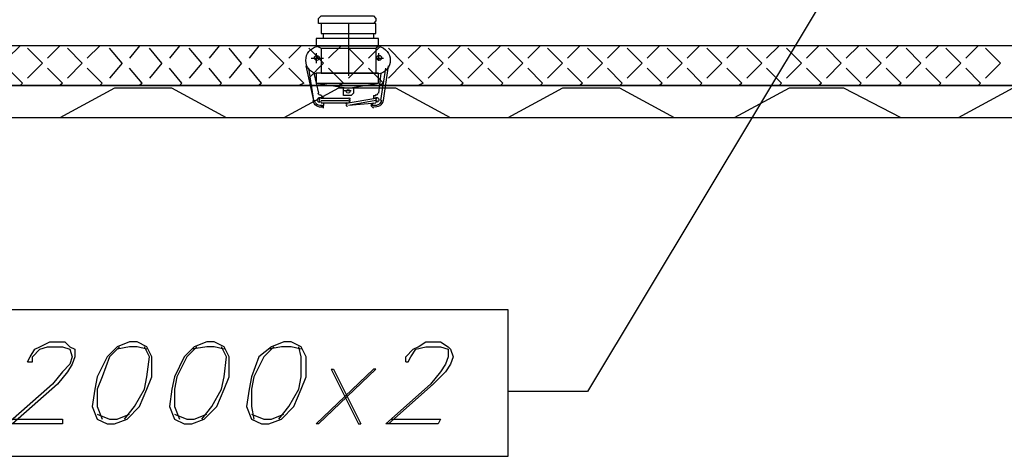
# Model space of a CAD drawing. Header units: millimetres. Extents: x 0 to 1151, y 0 to 297.
# Tile 10 of 93: x 239.3 to 256.05, y 116.19 to 123.62. Entities that reach past the tile are written whole.
import ezdxf

# ---------------------------------------------------------------- set-up
doc = ezdxf.new("R2010")
doc.units = ezdxf.units.MM
doc.header["$MEASUREMENT"] = 0
doc.layers.get('0').update_dxf_attribs({"linetype": 'CONTINUOUS'})

msp = doc.modelspace()

# ---------------------------------------------------------------- linework, layer by layer
at = {"color": 7, "linetype": 'Continuous', "lineweight": 25, "true_color": 0x000007}
for p, q in [((244.898, 123.553), (244.898, 122.664)), ((239.31, 123.172), (239.099, 122.961)), ((239.691, 122.876), (239.437, 123.13)), ((239.988, 123.172), (239.776, 122.961)), ((240.369, 122.876), (240.115, 123.13)), ((240.665, 123.172), (240.453, 122.961)), ((241.046, 122.876), (240.834, 123.13)), ((241.342, 123.172), (241.173, 122.961)), ((241.723, 122.876), (241.512, 123.13)), ((242.02, 123.172), (241.85, 122.961)), ((242.401, 122.876), (242.189, 123.13)), ((242.697, 123.172), (242.528, 122.961)), ((243.078, 122.876), (242.866, 123.13)), ((243.374, 123.172), (243.205, 122.961)), ((243.798, 122.876), (243.544, 123.13)), ((244.094, 123.172), (243.882, 122.961)), ((244.475, 122.876), (244.221, 123.13)), ((244.348, 123.172), (244.433, 123.13)), ((244.433, 123.13), (245.364, 123.13)), ((244.433, 123.13), (244.433, 122.707)), ((244.771, 123.172), (244.56, 122.961)), ((245.152, 122.876), (244.898, 123.13)), ((245.449, 123.172), (245.237, 122.961)), ((245.364, 123.13), (245.406, 123.172)), ((245.364, 123.13), (245.364, 122.707)), ((245.83, 122.876), (245.576, 123.13)), ((246.126, 123.172), (245.914, 122.961)), ((246.507, 122.876), (246.253, 123.13)), ((246.803, 123.172), (246.592, 122.961)), ((247.184, 122.876), (246.93, 123.13)), ((247.481, 123.172), (247.269, 122.961)), ((247.862, 122.876), (247.608, 123.13)), ((248.158, 123.172), (247.946, 122.961)), ((248.539, 122.876), (248.285, 123.13)), ((248.835, 123.172), (248.624, 122.961)), ((249.216, 122.876), (248.962, 123.13)), ((249.513, 123.172), (249.301, 122.961)), ((249.894, 122.876), (249.64, 123.13)), ((250.19, 123.172), (249.978, 122.961)), ((250.571, 122.876), (250.317, 123.13)), ((250.867, 123.172), (250.656, 122.961)), ((251.248, 122.876), (250.994, 123.13)), ((251.545, 123.172), (251.333, 122.961)), ((251.926, 122.876), (251.672, 123.13)), ((252.222, 123.172), (252.01, 122.961)), ((252.603, 122.876), (252.349, 123.13)), ((252.899, 123.172), (252.688, 122.961)), ((253.28, 122.876), (253.026, 123.13)), ((253.577, 123.172), (253.365, 122.961)), ((253.958, 122.876), (253.704, 123.13)), ((254.254, 123.172), (254.042, 122.961)), ((254.635, 122.876), (254.381, 123.13)), ((254.931, 123.172), (254.72, 122.961)), ((255.312, 122.876), (255.058, 123.13)), ((255.609, 123.172), (255.397, 122.961)), ((255.99, 122.876), (255.736, 123.13)), ((244.263, 122.961), (244.475, 122.961)), ((244.348, 123.045), (244.348, 122.876)), ((245.364, 122.961), (245.491, 122.961)), ((245.406, 123.045), (245.406, 122.918)), ((239.353, 122.537), (239.099, 122.791)), ((239.691, 122.876), (239.437, 122.622)), ((240.03, 122.537), (239.776, 122.791)), ((240.369, 122.876), (240.115, 122.622)), ((240.707, 122.537), (240.453, 122.791)), ((241.046, 122.876), (240.834, 122.622)), ((241.385, 122.537), (241.173, 122.791)), ((241.723, 122.876), (241.512, 122.622)), ((242.062, 122.537), (241.85, 122.791)), ((242.401, 122.876), (242.189, 122.622)), ((242.739, 122.537), (242.528, 122.791)), ((243.078, 122.876), (242.866, 122.622)), ((243.417, 122.537), (243.205, 122.791)), ((243.798, 122.876), (243.544, 122.622)), ((244.136, 122.537), (243.882, 122.791)), ((244.306, 122.241), (244.179, 122.834)), ((244.475, 122.876), (244.221, 122.622)), ((244.306, 122.241), (244.221, 122.791)), ((244.814, 122.537), (244.56, 122.791)), ((245.152, 122.876), (244.898, 122.622)), ((245.491, 122.537), (245.237, 122.791)), ((245.449, 122.241), (245.533, 122.791)), ((245.491, 122.241), (245.576, 122.834)), ((245.83, 122.876), (245.576, 122.622)), ((246.168, 122.537), (245.914, 122.791)), ((246.507, 122.876), (246.253, 122.622)), ((246.846, 122.537), (246.592, 122.791)), ((247.184, 122.876), (246.93, 122.622)), ((247.523, 122.537), (247.269, 122.791)), ((247.862, 122.876), (247.608, 122.622)), ((248.2, 122.537), (247.946, 122.791)), ((248.539, 122.876), (248.285, 122.622)), ((248.878, 122.537), (248.624, 122.791)), ((249.216, 122.876), (248.962, 122.622)), ((249.555, 122.537), (249.301, 122.791)), ((249.894, 122.876), (249.64, 122.622)), ((250.232, 122.537), (249.978, 122.791)), ((250.571, 122.876), (250.317, 122.622)), ((250.91, 122.537), (250.656, 122.791)), ((251.248, 122.876), (250.994, 122.622)), ((251.587, 122.537), (251.333, 122.791)), ((251.926, 122.876), (251.672, 122.622)), ((252.264, 122.537), (252.01, 122.791)), ((252.603, 122.876), (252.349, 122.622)), ((252.942, 122.537), (252.688, 122.791)), ((253.28, 122.876), (253.026, 122.622)), ((253.619, 122.537), (253.365, 122.791)), ((253.958, 122.876), (253.704, 122.622)), ((254.296, 122.537), (254.042, 122.791)), ((254.635, 122.876), (254.381, 122.622)), ((254.974, 122.537), (254.72, 122.791)), ((255.312, 122.876), (255.058, 122.622)), ((255.651, 122.537), (255.397, 122.791)), ((255.99, 122.876), (255.736, 122.622)), ((244.306, 122.707), (244.39, 122.368)), ((244.433, 122.707), (244.348, 122.707)), ((244.433, 122.707), (245.364, 122.707)), ((245.322, 122.707), (244.475, 122.707)), ((245.364, 122.707), (245.406, 122.707)), ((245.449, 122.707), (245.406, 122.368)), ((399.965, 122.495), (234.865, 122.495)), ((236.474, 122.495), (268.055, 122.495)), ((239.353, 122.537), (239.31, 122.495)), ((240.03, 122.537), (239.988, 122.495)), ((240.707, 122.537), (240.665, 122.495)), ((241.385, 122.537), (241.342, 122.495)), ((242.062, 122.537), (242.02, 122.495)), ((242.739, 122.537), (242.697, 122.495)), ((243.417, 122.537), (243.374, 122.495)), ((244.136, 122.537), (244.052, 122.495)), ((244.348, 122.537), (244.898, 122.453)), ((244.814, 122.537), (244.729, 122.495)), ((244.898, 122.453), (245.406, 122.537)), ((245.491, 122.537), (245.406, 122.495)), ((246.168, 122.537), (246.084, 122.495)), ((246.846, 122.537), (246.803, 122.495)), ((247.523, 122.537), (247.481, 122.495)), ((248.2, 122.537), (248.158, 122.495)), ((248.878, 122.537), (248.835, 122.495)), ((249.555, 122.537), (249.513, 122.495)), ((250.232, 122.537), (250.19, 122.495)), ((250.91, 122.537), (250.867, 122.495)), ((251.587, 122.537), (251.545, 122.495)), ((252.264, 122.537), (252.222, 122.495)), ((252.942, 122.537), (252.899, 122.495)), ((253.619, 122.537), (253.577, 122.495)), ((254.296, 122.537), (254.254, 122.495)), ((254.974, 122.537), (254.931, 122.495)), ((255.651, 122.537), (255.609, 122.495)), ((244.433, 122.326), (244.433, 122.326)), ((244.433, 122.326), (244.475, 122.283)), ((244.433, 122.283), (244.898, 122.283)), ((244.814, 122.41), (244.941, 122.41)), ((244.856, 122.199), (245.364, 122.283)), ((245.322, 122.326), (245.364, 122.326)), ((245.322, 122.326), (245.322, 122.283)), ((244.433, 122.241), (244.898, 122.241)), ((244.898, 122.199), (244.433, 122.199)), ((244.433, 122.156), (244.475, 122.156)), ((244.475, 122.199), (244.475, 122.156)), ((244.475, 122.114), (244.475, 122.156)), ((245.364, 122.241), (244.898, 122.156)), ((245.364, 122.199), (244.898, 122.156)), ((245.322, 122.199), (245.279, 122.156)), ((245.322, 122.156), (245.279, 122.156)), ((245.322, 122.114), (245.279, 122.156)), ((398.145, 121.945), (236.643, 121.945))]:
    msp.add_line(p, q, dxfattribs=at)
for points in [[(255.693, 128.506), (248.962, 117.288), (247.608, 117.288)], [(244.475, 123.299), (244.475, 123.384), (245.322, 123.384), (245.322, 123.299)], [(243.798, 121.945), (242.824, 121.945), (241.893, 122.453), (240.919, 122.453), (239.988, 121.945), (238.972, 121.945), (238.04, 122.453), (237.109, 122.453)], [(247.608, 121.945), (246.634, 121.945), (245.703, 122.453), (244.729, 122.453), (243.798, 121.945)], [(244.983, 122.453), (244.983, 122.368), (244.941, 122.326), (244.856, 122.326), (244.814, 122.326), (244.814, 122.368), (244.814, 122.453)], [(251.46, 121.945), (250.444, 121.945), (249.513, 122.453), (248.539, 122.453), (247.608, 121.945)], [(255.27, 121.945), (254.296, 121.945), (253.323, 122.453), (252.391, 122.453), (251.46, 121.945)], [(256.667, 122.453), (256.201, 122.453), (255.27, 121.945)], [(239.437, 117.796), (239.48, 117.881), (239.564, 118.008), (239.649, 118.05), (239.818, 118.135), (240.072, 118.135), (240.157, 118.05), (240.242, 118.008), (240.242, 117.881), (240.199, 117.754), (240.115, 117.627), (239.945, 117.415), (239.183, 116.738)], [(245.872, 117.796), (245.872, 117.881), (245.999, 118.008), (246.084, 118.05), (246.211, 118.135), (246.465, 118.135), (246.592, 118.05), (246.634, 118.008), (246.676, 117.881), (246.634, 117.754), (246.549, 117.627), (246.338, 117.415), (245.576, 116.738)], [(239.437, 117.796), (239.522, 117.796), (239.522, 117.881), (239.649, 118.008), (239.776, 118.05), (240.03, 118.05), (240.157, 118.008), (240.199, 117.881), (240.157, 117.754), (240.03, 117.627), (239.861, 117.415), (239.099, 116.738)], [(241.004, 118.05), (240.834, 117.881), (240.707, 117.542), (240.623, 117.33), (240.623, 117.034), (240.707, 116.822)], [(241.469, 118.008), (241.3, 118.05), (241.173, 118.05), (240.961, 118.008)], [(241.088, 116.822), (241.258, 117.034), (241.427, 117.33), (241.469, 117.542), (241.512, 117.881), (241.427, 118.05)], [(242.316, 118.05), (242.147, 117.881), (241.977, 117.542), (241.935, 117.33), (241.935, 117.034), (242.02, 116.822)], [(242.782, 118.008), (242.612, 118.05), (242.485, 118.05), (242.231, 118.008)], [(242.401, 116.822), (242.57, 117.034), (242.739, 117.33), (242.782, 117.542), (242.824, 117.881), (242.739, 118.05)], [(243.628, 118.05), (243.459, 117.881), (243.29, 117.542), (243.247, 117.33), (243.247, 117.034), (243.29, 116.822)], [(244.094, 118.008), (243.925, 118.05), (243.755, 118.05), (243.544, 118.008)], [(243.713, 116.822), (243.882, 117.034), (244.052, 117.33), (244.094, 117.542), (244.094, 117.881), (244.052, 118.05)], [(245.872, 117.796), (245.914, 117.796), (245.957, 117.881), (246.041, 118.008), (246.211, 118.05), (246.465, 118.05), (246.592, 118.008), (246.592, 117.881), (246.549, 117.754), (246.465, 117.627), (246.295, 117.415), (245.533, 116.738)], [(245.364, 117.669), (245.322, 117.669), (244.348, 116.738)], [(245.364, 117.669), (244.39, 116.738), (244.348, 116.738)], [(244.602, 117.669), (245.068, 116.738), (245.11, 116.738)], [(244.602, 117.669), (244.644, 117.669), (245.11, 116.738)], [(240.623, 116.907), (240.834, 116.822), (240.961, 116.822), (241.173, 116.907)], [(241.935, 116.907), (242.147, 116.822), (242.274, 116.822), (242.485, 116.907)], [(243.247, 116.907), (243.459, 116.822), (243.586, 116.822), (243.798, 116.907)], [(239.183, 116.822), (240.03, 116.822), (240.03, 116.738), (239.099, 116.738)], [(245.618, 116.822), (246.465, 116.822), (246.422, 116.738), (245.533, 116.738)]]:
    msp.add_lwpolyline(points, dxfattribs=at)
for points in [[(244.433, 123.68), (245.322, 123.68), (245.364, 123.638), (245.364, 123.596), (245.322, 123.553), (244.433, 123.553), (244.39, 123.553), (244.39, 123.596), (244.39, 123.638)], [(245.364, 123.553), (244.433, 123.553), (244.433, 123.384), (245.364, 123.384)], [(245.406, 123.299), (244.348, 123.299), (244.348, 123.172), (245.406, 123.172)], [(235.67, 122.495), (272.754, 122.495), (272.754, 123.172), (235.67, 123.172)], [(245.406, 122.707), (244.348, 122.707), (244.348, 122.537), (245.406, 122.537)], [(228.685, 118.685), (247.608, 118.685), (247.608, 116.187), (228.685, 116.187)], [(241.173, 118.135), (240.961, 118.05), (240.792, 117.881), (240.623, 117.542), (240.58, 117.33), (240.538, 117.034), (240.623, 116.822), (240.792, 116.738), (240.919, 116.738), (241.131, 116.822), (241.342, 117.034), (241.469, 117.33), (241.554, 117.542), (241.554, 117.881), (241.469, 118.05), (241.3, 118.135)], [(242.485, 118.135), (242.274, 118.05), (242.104, 117.881), (241.935, 117.542), (241.893, 117.33), (241.85, 117.034), (241.935, 116.822), (242.104, 116.738), (242.231, 116.738), (242.443, 116.822), (242.655, 117.034), (242.782, 117.33), (242.866, 117.542), (242.866, 117.881), (242.782, 118.05), (242.612, 118.135)], [(243.798, 118.135), (243.586, 118.05), (243.374, 117.881), (243.247, 117.542), (243.205, 117.33), (243.163, 117.034), (243.247, 116.822), (243.417, 116.738), (243.544, 116.738), (243.755, 116.822), (243.967, 117.034), (244.094, 117.33), (244.179, 117.542), (244.179, 117.881), (244.094, 118.05), (243.925, 118.135)]]:
    msp.add_lwpolyline(points, close=True, dxfattribs=at)
for points in [[(244.171, 122.925), (244.171, 123.037), (244.25, 123.135), (244.359, 123.159)], [(245.418, 123.16), (245.528, 123.137), (245.607, 123.039), (245.608, 122.927)], [(244.318, 122.966), (244.318, 122.989), (244.337, 123.007), (244.36, 123.007)], [(244.36, 122.925), (244.337, 122.925), (244.318, 122.944), (244.318, 122.966)], [(244.36, 123.007), (244.382, 123.007), (244.401, 122.989), (244.401, 122.966)], [(244.401, 122.966), (244.401, 122.944), (244.382, 122.925), (244.36, 122.925)], [(245.377, 122.968), (245.377, 122.99), (245.396, 123.009), (245.418, 123.009)], [(245.418, 122.927), (245.396, 122.927), (245.377, 122.945), (245.377, 122.968)], [(245.418, 123.009), (245.441, 123.009), (245.46, 122.99), (245.46, 122.968)], [(245.46, 122.968), (245.46, 122.945), (245.441, 122.927), (245.418, 122.927)], [(244.36, 122.691), (244.25, 122.715), (244.171, 122.812), (244.171, 122.925)], [(245.608, 122.927), (245.608, 122.815), (245.529, 122.717), (245.419, 122.693)], [(244.377, 122.222), (244.363, 122.236), (244.362, 122.26), (244.374, 122.276)], [(244.374, 122.276), (244.387, 122.292), (244.41, 122.297), (244.427, 122.286)], [(244.431, 122.333), (244.408, 122.329), (244.387, 122.344), (244.383, 122.366)], [(244.4, 122.269), (244.4, 122.278), (244.408, 122.286), (244.418, 122.286)], [(244.418, 122.252), (244.408, 122.252), (244.4, 122.26), (244.4, 122.269)], [(244.859, 122.396), (244.859, 122.413), (244.873, 122.427), (244.89, 122.427)], [(244.89, 122.365), (244.873, 122.365), (244.859, 122.379), (244.859, 122.396)], [(244.89, 122.427), (244.907, 122.427), (244.921, 122.413), (244.921, 122.396)], [(244.921, 122.396), (244.921, 122.379), (244.907, 122.365), (244.89, 122.365)], [(244.906, 122.287), (244.912, 122.287), (244.918, 122.284), (244.921, 122.278)], [(244.921, 122.278), (244.924, 122.273), (244.924, 122.267), (244.921, 122.261)], [(245.347, 122.283), (245.348, 122.285), (245.35, 122.286), (245.351, 122.287)], [(245.397, 122.368), (245.393, 122.345), (245.372, 122.33), (245.349, 122.334)], [(245.353, 122.288), (245.372, 122.299), (245.396, 122.293), (245.408, 122.274)], [(245.353, 122.284), (245.363, 122.286), (245.371, 122.279), (245.373, 122.27)], [(245.373, 122.27), (245.375, 122.261), (245.368, 122.252), (245.359, 122.25)], [(245.408, 122.274), (245.42, 122.256), (245.415, 122.231), (245.398, 122.218)], [(244.352, 122.151), (244.321, 122.172), (244.3, 122.204), (244.294, 122.241)], [(244.367, 122.174), (244.343, 122.19), (244.326, 122.216), (244.321, 122.246)], [(244.457, 122.13), (244.42, 122.123), (244.383, 122.13), (244.352, 122.151)], [(244.451, 122.157), (244.422, 122.151), (244.392, 122.157), (244.367, 122.174)], [(244.432, 122.217), (244.415, 122.205), (244.392, 122.207), (244.377, 122.222)], [(244.401, 122.235), (244.401, 122.244), (244.408, 122.252), (244.418, 122.252)], [(244.418, 122.217), (244.408, 122.217), (244.401, 122.225), (244.401, 122.235)], [(244.857, 122.185), (244.856, 122.195), (244.862, 122.203), (244.872, 122.205)], [(244.877, 122.171), (244.868, 122.17), (244.859, 122.176), (244.857, 122.185)], [(244.867, 122.143), (244.863, 122.148), (244.862, 122.154), (244.864, 122.16)], [(244.864, 122.16), (244.866, 122.166), (244.871, 122.17), (244.877, 122.171)], [(244.883, 122.137), (244.877, 122.136), (244.871, 122.138), (244.867, 122.143)], [(244.921, 122.261), (244.918, 122.256), (244.912, 122.253), (244.906, 122.253)], [(244.906, 122.253), (244.912, 122.253), (244.918, 122.249), (244.921, 122.244)], [(244.921, 122.227), (244.918, 122.222), (244.912, 122.218), (244.906, 122.218)], [(244.921, 122.244), (244.924, 122.239), (244.924, 122.232), (244.921, 122.227)], [(245.429, 122.153), (245.398, 122.132), (245.361, 122.124), (245.324, 122.132)], [(245.413, 122.176), (245.389, 122.159), (245.358, 122.153), (245.329, 122.159)], [(245.398, 122.219), (245.386, 122.21), (245.369, 122.208), (245.355, 122.215)], [(245.359, 122.25), (245.368, 122.252), (245.377, 122.246), (245.379, 122.236)], [(245.379, 122.236), (245.38, 122.227), (245.374, 122.218), (245.364, 122.217)], [(245.46, 122.247), (245.455, 122.218), (245.438, 122.192), (245.413, 122.176)], [(245.487, 122.243), (245.48, 122.206), (245.46, 122.174), (245.429, 122.153)]]:
    msp.add_open_spline(points, degree=3, dxfattribs=at)

doc.saveas('drawing.dxf')
